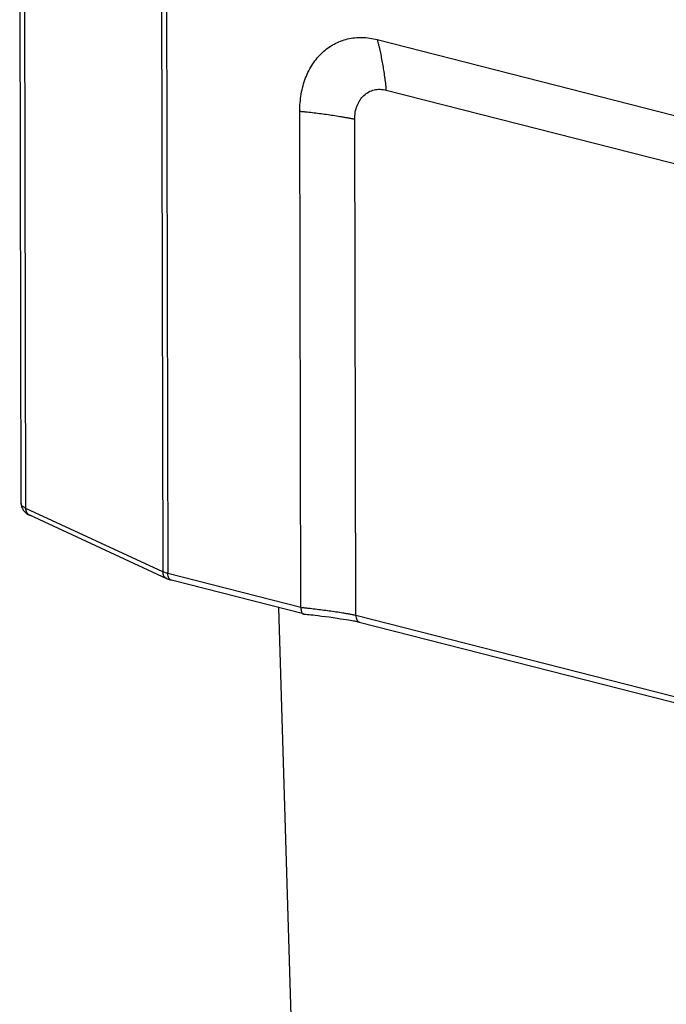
# Model space of a CAD drawing. Header units: millimetres. Extents: x 37 to 570, y 22 to 398.
# Tile 31 of 52: x 412 to 425, y 218 to 238. Entities that reach past the tile are written whole.
import ezdxf

# ---------------------------------------------------------------- set-up
doc = ezdxf.new("R2010")
doc.units = ezdxf.units.MM
doc.header["$LTSCALE"] = 32.67
doc.layers.add('00_COMPONENTS', color=7, linetype='CONTINUOUS')

msp = doc.modelspace()

# ---------------------------------------------------------------- linework, layer by layer
at = {"layer": '00_COMPONENTS', "color": 7}
for p, q in [((412.067, 228.035), (412.035, 242.206)), ((419.367, 237.548), (440.063, 232.271)), ((417.803, 225.907), (417.779, 236.071)), ((415.051, 226.496), (412.241, 227.795)), ((417.852, 225.773), (415.146, 226.463)), ((417.345, 225.902), (417.61, 217.113)), ((417.9, 225.768), (417.935, 225.765)), ((417.935, 225.765), (417.969, 225.762)), ((417.969, 225.762), (418.002, 225.758)), ((418.002, 225.758), (418.05, 225.753)), ((418.05, 225.753), (418.096, 225.748)), ((418.096, 225.748), (418.155, 225.74)), ((418.155, 225.74), (418.226, 225.731)), ((418.226, 225.731), (418.305, 225.721)), ((418.305, 225.721), (418.381, 225.711)), ((418.381, 225.711), (418.464, 225.699)), ((418.464, 225.699), (418.542, 225.687)), ((418.542, 225.687), (418.616, 225.676)), ((418.616, 225.676), (418.675, 225.667)), ((418.675, 225.667), (418.731, 225.658)), ((418.731, 225.658), (418.775, 225.651)), ((418.775, 225.651), (418.817, 225.644)), ((418.817, 225.644), (418.848, 225.638)), ((418.848, 225.638), (418.879, 225.633)), ((418.879, 225.633), (418.9, 225.629)), ((418.9, 225.629), (418.921, 225.625)), ((418.921, 225.625), (418.934, 225.622)), ((418.934, 225.622), (418.947, 225.619)), ((418.947, 225.619), (418.959, 225.617)), ((418.998, 225.608), (440.991, 220.001))]:
    msp.add_line(p, q, dxfattribs=at)
at = {"layer": '00_COMPONENTS', "color": 4}
for p, q in [((412.163, 227.936), (412.13, 242.206)), ((414.937, 242.199), (414.973, 226.637)), ((415.039, 242.176), (415.075, 226.602)), ((419.551, 236.511), (440.247, 231.235)), ((418.929, 225.747), (418.906, 235.912)), ((414.973, 226.637), (412.163, 227.936)), ((417.803, 225.907), (415.075, 226.602)), ((418.929, 225.747), (440.919, 220.141))]:
    msp.add_line(p, q, dxfattribs=at)
at = {"layer": '00_COMPONENTS', "color": 7}
for points in [[(417.858, 225.772), (417.864, 225.771), (417.883, 225.77), (417.9, 225.768)], [(418.959, 225.617), (418.971, 225.614), (418.977, 225.613), (418.982, 225.612), (418.988, 225.611), (418.993, 225.609), (418.998, 225.608)]]:
    msp.add_lwpolyline(points, dxfattribs=at)
at = {"layer": '00_COMPONENTS', "color": 4}
msp.add_arc((412.29, 227.9), 0.116, 242.6655, 245.1874, dxfattribs=at)
at = {"layer": '00_COMPONENTS', "color": 7}
msp.add_arc((417.86, 225.805), 0.0327, 255.711, 265.8243, dxfattribs=at)
for points, knots in [([(417.779, 236.071), (417.779, 236.192), (417.793, 236.37), (417.843, 236.6), (417.912, 236.811), (418.032, 237.051), (418.2, 237.252), (418.356, 237.38), (418.481, 237.459), (418.616, 237.52), (418.806, 237.578), (419.061, 237.603), (419.266, 237.574), (419.367, 237.548)], [0, 0, 0, 0, 0.142132, 0.210554, 0.277074, 0.404364, 0.525227, 0.584042, 0.642197, 0.700113, 0.758224, 0.876459, 1, 1, 1, 1]), ([(412.067, 228.035), (412.067, 228.008), (412.077, 227.954), (412.117, 227.884), (412.174, 227.83), (412.218, 227.805), (412.241, 227.795)], [0, 0, 0, 0, 0.261198, 0.516525, 0.761575, 1, 1, 1, 1]), ([(415.146, 226.463), (415.138, 226.465), (415.106, 226.474), (415.074, 226.485), (415.051, 226.496)], [0, 0, 0, 0, 0.256679, 1, 1, 1, 1]), ([(417.803, 225.907), (417.803, 225.89), (417.804, 225.859), (417.812, 225.822), (417.822, 225.799), (417.831, 225.787), (417.841, 225.777), (417.848, 225.774), (417.852, 225.773)], [0, 0, 0, 0, 0.33857, 0.620048, 0.736118, 0.83605, 0.922363, 1, 1, 1, 1])]:
    msp.add_open_spline(points, degree=3, knots=knots, dxfattribs=at)
at = {"layer": '00_COMPONENTS', "color": 4}
for points, knots in [([(419.551, 236.511), (419.551, 236.523), (419.55, 236.547), (419.547, 236.594), (419.541, 236.651), (419.533, 236.719), (419.521, 236.808), (419.504, 236.918), (419.482, 237.048), (419.458, 237.177), (419.436, 237.283), (419.418, 237.367), (419.403, 237.429), (419.389, 237.48), (419.377, 237.519), (419.371, 237.538), (419.367, 237.548)], [0, 0, 0, 0, 0.034364, 0.067791, 0.133353, 0.197952, 0.261937, 0.388616, 0.513958, 0.638115, 0.761013, 0.82189, 0.882254, 0.941867, 0.971219, 1, 1, 1, 1]), ([(418.906, 235.912), (418.906, 235.96), (418.913, 236.056), (418.949, 236.191), (419.009, 236.309), (419.09, 236.407), (419.189, 236.479), (419.303, 236.522), (419.427, 236.534), (419.51, 236.522), (419.551, 236.511)], [0, 0, 0, 0, 0.142226, 0.277096, 0.404468, 0.52541, 0.642213, 0.758067, 0.876378, 1, 1, 1, 1]), ([(418.906, 235.912), (418.895, 235.914), (418.874, 235.919), (418.829, 235.928), (418.773, 235.938), (418.705, 235.95), (418.613, 235.965), (418.498, 235.983), (418.357, 236.004), (418.216, 236.023), (418.073, 236.042), (417.952, 236.056), (417.854, 236.066), (417.804, 236.07), (417.779, 236.071)], [0, 0, 0, 0, 0.028985, 0.058564, 0.118601, 0.179329, 0.240514, 0.363884, 0.488326, 0.613756, 0.740278, 0.868319, 0.933328, 1, 1, 1, 1]), ([(412.163, 227.936), (412.156, 227.94), (412.142, 227.947), (412.12, 227.96), (412.099, 227.975), (412.081, 227.994), (412.07, 228.015), (412.067, 228.029), (412.067, 228.035)], [0, 0, 0, 0, 0.169047, 0.32409, 0.530329, 0.707303, 0.860539, 1, 1, 1, 1]), ([(412.236, 227.797), (412.225, 227.803), (412.204, 227.819), (412.181, 227.852), (412.166, 227.892), (412.163, 227.921), (412.163, 227.936)], [0, 0, 0, 0, 0.229767, 0.469965, 0.726289, 1, 1, 1, 1]), ([(415.051, 226.496), (415.039, 226.501), (415.017, 226.517), (414.992, 226.55), (414.977, 226.592), (414.973, 226.622), (414.973, 226.637)], [0, 0, 0, 0, 0.229783, 0.469536, 0.725745, 1, 1, 1, 1]), ([(415.075, 226.602), (415.065, 226.605), (415.031, 226.614), (414.997, 226.626), (414.973, 226.637)], [0, 0, 0, 0, 0.271792, 1, 1, 1, 1]), ([(415.146, 226.463), (415.136, 226.465), (415.114, 226.478), (415.092, 226.51), (415.078, 226.553), (415.075, 226.585), (415.075, 226.602)], [0, 0, 0, 0, 0.198716, 0.425759, 0.69373, 1, 1, 1, 1]), ([(417.803, 225.907), (417.828, 225.906), (417.878, 225.901), (417.976, 225.891), (418.096, 225.877), (418.239, 225.859), (418.381, 225.839), (418.521, 225.819), (418.637, 225.801), (418.729, 225.786), (418.797, 225.774), (418.853, 225.764), (418.897, 225.755), (418.919, 225.75), (418.929, 225.747)], [0, 0, 0, 0, 0.066672, 0.131681, 0.259722, 0.386244, 0.511674, 0.636116, 0.759486, 0.820671, 0.881399, 0.941436, 0.971015, 1, 1, 1, 1]), ([(418.929, 225.747), (418.929, 225.73), (418.932, 225.698), (418.946, 225.655), (418.969, 225.622), (418.99, 225.61), (419.001, 225.607)], [0, 0, 0, 0, 0.306235, 0.574207, 0.801277, 1, 1, 1, 1])]:
    msp.add_open_spline(points, degree=3, knots=knots, dxfattribs=at)

doc.saveas('drawing.dxf')
